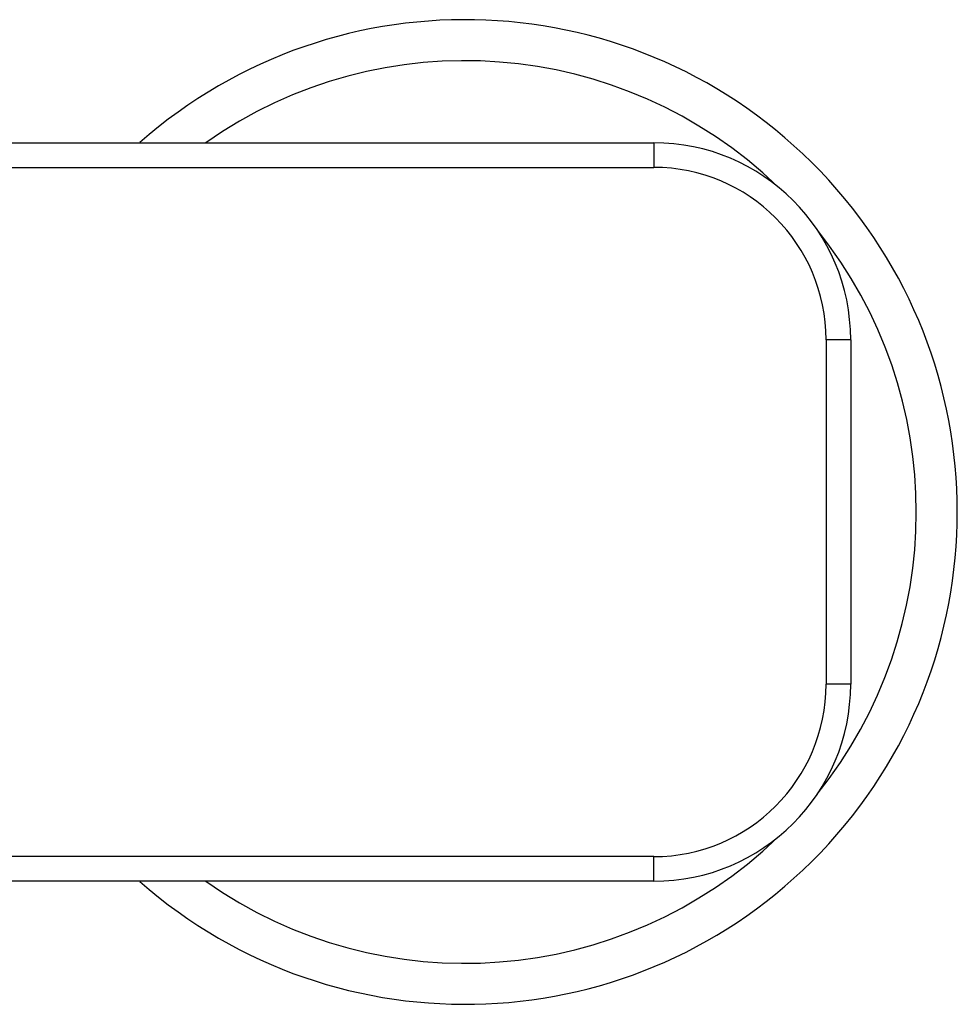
# Model space of a CAD drawing. Header units: millimetres. Extents: x -97 to 452, y -68 to 315.
# Tile 13 of 16: x 81 to 138, y 184 to 244. Entities that reach past the tile are written whole.
import ezdxf

# ---------------------------------------------------------------- set-up
doc = ezdxf.new("R2010")
doc.units = ezdxf.units.MM
doc.header["$LTSCALE"] = 23.1
doc.layers.get('0').update_dxf_attribs({"linetype": 'CONTINUOUS'})

msp = doc.modelspace()

# ---------------------------------------------------------------- linework, layer by layer
at = {"color": 7, "linetype": 'CONTINUOUS'}
for p, q in [((59.76, 236.258), (119.673, 236.258)), ((131.673, 224.258), (131.673, 203.258)), ((119.673, 191.258), (-23.327, 191.258))]:
    msp.add_line(p, q, dxfattribs=at)
at = {"color": 9, "linetype": 'CONTINUOUS'}
for p, q in [((119.673, 236.258), (119.673, 234.758)), ((70.292, 234.758), (119.673, 234.758)), ((131.673, 224.258), (130.173, 224.258)), ((130.173, 224.258), (130.173, 203.258)), ((131.673, 203.258), (130.173, 203.258)), ((119.673, 192.758), (70.292, 192.758)), ((119.673, 191.258), (119.673, 192.758))]:
    msp.add_line(p, q, dxfattribs=at)
at = {"color": 7, "linetype": 'CONTINUOUS'}
for centre, radius, start, end in [((108.173, 213.758), 30, 228.62801, 131.37198), ((119.673, 224.258), 12, 0, 90), ((119.673, 203.258), 12, 270, 360)]:
    msp.add_arc(centre, radius, start, end, dxfattribs=at)
at = {"color": 9, "linetype": 'CONTINUOUS'}
for centre, radius, start, end in [((108.173, 213.758), 27.5, 46.17488, 125.08844), ((119.673, 224.258), 10.5, 0, 90), ((108.173, 213.758), 27.5, 321.30202, 38.60986), ((119.673, 203.258), 10.5, 270, 360), ((108.173, 213.758), 27.5, 234.91152, 313.82524)]:
    msp.add_arc(centre, radius, start, end, dxfattribs=at)

doc.saveas('drawing.dxf')
